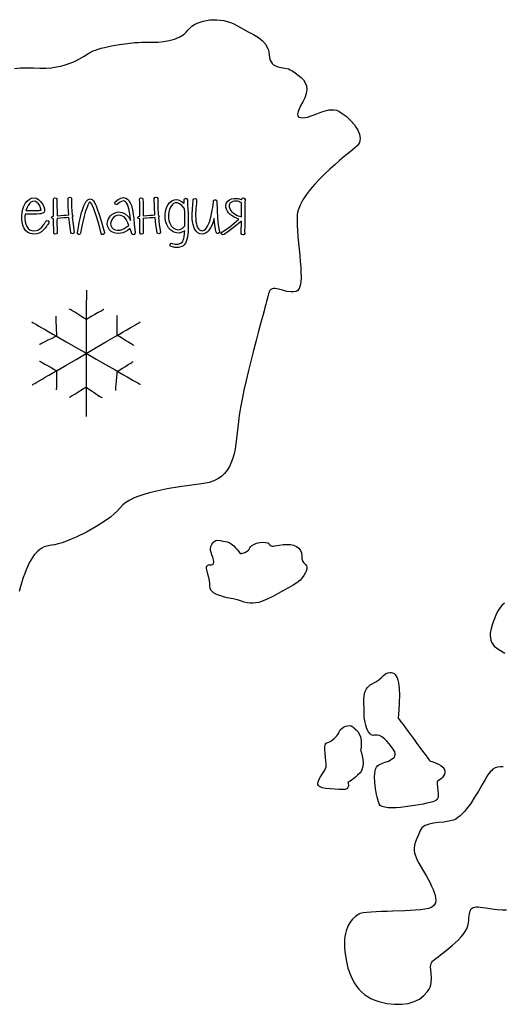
# Model space of a CAD drawing. Header units: millimetres. Extents: x 299 to 601, y 84 to 516.
# Tile 14 of 23: x 415 to 444, y 420 to 479. Entities that reach past the tile are written whole.
import ezdxf

# ---------------------------------------------------------------- set-up
doc = ezdxf.new("R2010")
doc.units = ezdxf.units.MM
doc.layers.get('0').update_dxf_attribs({"linetype": 'CONTINUOUS', "true_color": 0xffffff})

msp = doc.modelspace()

# ---------------------------------------------------------------- linework, layer by layer
at = {"linetype": 'CONTINUOUS', "true_color": 0xffffff}
for points in [[(414.597, 475.612), (414.955, 475.647), (415.33, 475.662), (415.722, 475.65), (416.107, 475.635), (416.465, 475.64), (416.792, 475.665), (417.095, 475.707), (417.37, 475.762), (417.625, 475.83), (417.857, 475.907), (418.07, 475.992), (418.265, 476.082), (418.445, 476.175), (418.765, 476.36), (419.045, 476.53), (419.295, 476.665), (419.43, 476.72), (419.587, 476.775), (419.767, 476.827), (419.965, 476.877), (420.4, 476.97), (420.867, 477.05), (421.342, 477.115), (421.797, 477.162), (422.01, 477.18), (422.207, 477.19), (422.387, 477.195), (422.545, 477.195), (422.852, 477.19), (423.18, 477.2), (423.515, 477.227), (423.85, 477.282), (424.172, 477.372), (424.472, 477.502), (424.74, 477.677), (424.86, 477.785), (424.965, 477.907), (425.075, 478.03), (425.205, 478.142), (425.35, 478.24), (425.512, 478.325), (425.875, 478.452), (426.272, 478.522), (426.48, 478.535), (426.69, 478.532), (426.902, 478.515), (427.11, 478.482), (427.317, 478.432), (427.517, 478.367), (427.71, 478.285), (427.892, 478.185), (428.242, 477.985), (428.58, 477.807), (428.897, 477.64), (429.18, 477.465), (429.425, 477.272), (429.62, 477.045), (429.697, 476.912), (429.76, 476.77), (429.802, 476.61), (429.83, 476.432), (429.855, 476.262), (429.892, 476.122), (429.945, 476.007), (430.007, 475.915), (430.08, 475.845), (430.16, 475.79), (430.345, 475.72), (430.55, 475.677), (430.767, 475.642), (430.982, 475.587), (431.087, 475.545), (431.19, 475.487), (431.385, 475.357), (431.57, 475.222), (431.735, 475.082), (431.875, 474.93), (431.985, 474.762), (432.052, 474.575), (432.075, 474.365), (432.065, 474.25), (432.042, 474.127), (431.957, 473.872), (431.84, 473.62), (431.712, 473.375), (431.602, 473.15), (431.562, 473.05), (431.535, 472.957), (431.525, 472.877), (431.535, 472.807), (431.567, 472.752), (431.625, 472.71), (431.715, 472.685), (431.835, 472.675), (431.975, 472.685), (432.112, 472.71), (432.397, 472.797), (432.682, 472.91), (432.97, 473.025), (433.262, 473.112), (433.407, 473.14), (433.552, 473.152), (433.7, 473.145), (433.847, 473.115), (433.992, 473.06), (434.14, 472.975), (434.427, 472.757), (434.692, 472.51), (434.925, 472.242), (435.022, 472.105), (435.107, 471.967), (435.175, 471.83), (435.227, 471.692), (435.26, 471.56), (435.272, 471.432), (435.262, 471.31), (435.23, 471.195), (435.17, 471.09), (435.085, 470.992), (434.96, 470.882), (434.785, 470.737), (434.567, 470.56), (434.32, 470.352), (434.045, 470.12), (433.752, 469.865), (433.45, 469.59), (433.142, 469.302), (432.842, 469.002), (432.552, 468.692), (432.285, 468.38), (432.045, 468.067), (431.84, 467.755), (431.677, 467.447), (431.565, 467.152), (431.532, 467.007), (431.512, 466.867), (431.5, 466.575), (431.505, 466.252), (431.522, 465.91), (431.55, 465.55), (431.62, 464.81), (431.657, 464.44), (431.69, 464.08), (431.717, 463.735), (431.732, 463.412), (431.735, 463.117), (431.72, 462.857), (431.685, 462.635), (431.625, 462.462), (431.537, 462.342), (431.482, 462.302), (431.42, 462.28), (431.285, 462.26), (431.152, 462.257), (430.887, 462.29), (430.632, 462.352), (430.395, 462.417), (430.185, 462.455), (430.092, 462.457), (430.007, 462.44), (429.935, 462.405), (429.872, 462.345), (429.822, 462.257), (429.785, 462.14), (429.765, 462.06), (429.74, 461.957), (429.707, 461.83), (429.667, 461.682), (429.625, 461.515), (429.575, 461.33), (429.52, 461.127), (429.46, 460.91), (429.332, 460.43), (429.192, 459.905), (429.045, 459.342), (428.892, 458.757), (428.592, 457.555), (428.452, 456.962), (428.32, 456.39), (428.205, 455.845), (428.107, 455.345), (428.067, 455.112), (428.032, 454.895), (428.005, 454.692), (427.985, 454.51), (427.917, 453.825), (427.84, 453.177), (427.79, 452.872), (427.73, 452.582), (427.655, 452.307), (427.562, 452.05), (427.452, 451.81), (427.32, 451.592), (427.162, 451.395), (426.977, 451.222), (426.762, 451.075), (426.515, 450.952), (426.232, 450.86), (425.91, 450.797), (425.202, 450.702), (424.465, 450.597), (423.722, 450.475), (423.005, 450.33), (422.662, 450.247), (422.335, 450.152), (422.03, 450.05), (421.745, 449.935), (421.487, 449.807), (421.26, 449.667), (421.065, 449.515), (420.907, 449.345), (420.75, 449.165), (420.555, 448.98), (420.327, 448.795), (420.075, 448.607), (419.8, 448.422), (419.51, 448.24), (418.9, 447.9), (418.282, 447.597), (417.985, 447.47), (417.702, 447.355), (417.437, 447.262), (417.195, 447.187), (416.982, 447.135), (416.805, 447.11), (416.502, 447.055), (416.365, 447.005), (416.232, 446.94), (416.107, 446.86), (415.99, 446.762), (415.877, 446.652), (415.77, 446.525), (415.667, 446.382), (415.57, 446.222), (415.475, 446.047), (415.382, 445.855), (415.292, 445.647), (415.202, 445.422), (415.117, 445.18), (415.03, 444.92), (414.947, 444.642), (414.875, 444.347)], [(415.23, 466.91), (415.227, 466.892), (415.225, 466.855), (415.22, 466.817), (415.217, 466.8), (415.215, 466.617), (415.232, 466.452), (415.272, 466.302), (415.332, 466.167), (415.41, 466.057), (415.507, 465.977), (415.62, 465.93), (415.75, 465.912), (415.88, 465.922), (415.987, 465.955), (416.095, 466.025), (416.225, 466.135), (416.29, 466.212), (416.352, 466.29), (416.362, 466.307), (416.382, 466.345), (416.402, 466.38), (416.412, 466.397), (416.422, 466.412), (416.442, 466.445), (416.46, 466.475), (416.47, 466.49), (416.537, 466.53), (416.612, 466.515), (416.652, 466.45), (416.642, 466.377), (416.622, 466.352), (416.585, 466.295), (416.572, 466.277), (416.55, 466.24), (416.525, 466.2), (416.512, 466.182), (416.442, 466.08), (416.352, 465.99), (416.202, 465.857), (416.065, 465.77), (415.92, 465.722), (415.742, 465.71), (415.547, 465.74), (415.38, 465.817), (415.247, 465.937), (415.15, 466.087), (415.082, 466.257), (415.04, 466.435), (415.02, 466.622), (415.022, 466.815), (415.047, 467.017), (415.092, 467.205), (415.155, 467.377), (415.235, 467.535), (415.35, 467.69), (415.477, 467.797), (415.615, 467.862), (415.765, 467.882), (415.91, 467.855), (416.042, 467.772), (416.162, 467.65), (416.262, 467.505), (416.335, 467.365), (416.375, 467.232), (416.387, 467.105), (416.367, 467.032), (416.32, 466.98), (416.275, 466.957), (416.212, 466.94), (416.155, 466.932), (416.077, 466.922), (415.93, 466.915), (415.735, 466.91), (415.632, 466.907), (415.512, 466.907), (415.38, 466.907), (415.23, 466.91), (415.23, 466.91), (415.23, 466.91)], [(416.065, 467.135), (416.11, 467.14), (416.19, 467.147), (416.15, 467.287), (416.095, 467.41), (416.017, 467.522), (415.932, 467.61), (415.845, 467.667), (415.765, 467.685), (415.662, 467.67), (415.57, 467.622), (415.482, 467.542), (415.402, 467.432), (415.337, 467.297), (415.27, 467.122), (415.527, 467.12), (415.73, 467.122), (415.922, 467.127), (416.065, 467.135), (416.065, 467.135), (416.065, 467.135)], [(417.115, 467.805), (417.125, 467.602), (417.13, 467.367), (417.132, 467.102), (417.132, 466.807), (417.34, 466.825), (417.525, 466.84), (417.69, 466.852), (417.832, 466.862), (417.805, 467.347), (417.795, 467.84), (417.82, 467.895), (417.895, 467.917), (417.972, 467.895), (417.997, 467.84), (418.005, 467.347), (418.032, 466.862), (418.075, 466.832), (418.087, 466.795), (418.077, 466.76), (418.045, 466.725), (418.092, 466.292), (418.157, 465.827), (418.14, 465.772), (418.07, 465.737), (417.992, 465.755), (417.957, 465.81), (417.895, 466.272), (417.847, 466.705), (417.705, 466.695), (417.54, 466.682), (417.347, 466.667), (417.132, 466.647), (417.13, 466.517), (417.127, 466.442), (417.127, 466.385), (417.13, 466.312), (417.13, 466.225), (417.132, 466.12), (417.137, 465.922), (417.137, 465.782), (417.107, 465.735), (417.03, 465.71), (416.96, 465.737), (416.937, 465.792), (416.937, 465.922), (416.935, 466.11), (416.932, 466.217), (416.932, 466.31), (416.93, 466.385), (416.93, 466.442), (416.93, 466.517), (416.93, 466.63), (416.922, 466.63), (416.845, 466.652), (416.822, 466.68), (416.812, 466.705), (416.832, 466.755), (416.905, 466.79), (416.917, 466.79), (416.93, 466.79), (416.932, 467.09), (416.932, 467.357), (416.927, 467.595), (416.917, 467.802), (416.935, 467.847), (416.962, 467.867), (417.005, 467.88), (417.082, 467.857), (417.115, 467.805), (417.115, 467.805), (417.115, 467.805)], [(418.54, 465.765), (418.527, 465.732), (418.5, 465.705), (418.465, 465.687), (418.427, 465.687), (418.392, 465.7), (418.365, 465.727), (418.35, 465.8), (418.41, 466.127), (418.465, 466.41), (418.515, 466.645), (418.56, 466.832), (418.605, 466.997), (418.65, 467.147), (418.695, 467.282), (418.742, 467.4), (418.802, 467.53), (418.865, 467.637), (418.927, 467.72), (418.99, 467.777), (419.052, 467.812), (419.115, 467.822), (419.177, 467.81), (419.24, 467.775), (419.312, 467.705), (419.377, 467.602), (419.405, 467.55), (419.437, 467.48), (419.472, 467.395), (419.512, 467.292), (419.652, 466.89), (419.777, 466.507), (419.882, 466.142), (419.967, 465.8), (419.97, 465.762), (419.955, 465.727), (419.892, 465.685), (419.852, 465.682), (419.817, 465.695), (419.775, 465.757), (419.692, 466.09), (419.59, 466.447), (419.467, 466.825), (419.327, 467.225), (419.257, 467.397), (419.207, 467.51), (419.157, 467.582), (419.095, 467.637), (419.062, 467.595), (419.022, 467.53), (418.977, 467.44), (418.927, 467.325), (418.842, 467.085), (418.797, 466.942), (418.755, 466.785), (418.71, 466.6), (418.657, 466.367), (418.602, 466.09), (418.54, 465.765), (418.54, 465.765), (418.54, 465.765)], [(420.622, 467.65), (420.792, 467.785), (420.952, 467.867), (421.102, 467.895), (421.242, 467.87), (421.345, 467.81), (421.437, 467.715), (421.515, 467.585), (421.582, 467.422), (421.645, 467.172), (421.695, 466.895), (421.712, 466.762), (421.725, 466.647), (421.735, 466.537), (421.745, 466.407), (421.752, 466.297), (421.757, 466.242), (421.76, 466.225), (421.765, 466.18), (421.775, 466.107), (421.787, 466.007), (421.795, 465.93), (421.8, 465.872), (421.807, 465.812), (421.805, 465.775), (421.797, 465.745), (421.745, 465.687), (421.687, 465.677), (421.632, 465.702), (421.61, 465.735), (421.59, 465.8), (421.587, 465.81), (421.582, 465.83), (421.575, 465.85), (421.572, 465.86), (421.555, 465.902), (421.547, 465.925), (421.532, 465.972), (421.515, 466.02), (421.507, 466.042), (421.352, 465.935), (421.21, 465.855), (421.075, 465.797), (420.952, 465.765), (420.742, 465.747), (420.55, 465.782), (420.382, 465.867), (420.255, 465.99), (420.17, 466.145), (420.142, 466.33), (420.15, 466.427), (420.175, 466.525), (420.215, 466.622), (420.27, 466.717), (420.34, 466.81), (420.42, 466.885), (420.607, 466.992), (420.71, 467.022), (420.812, 467.037), (420.917, 467.032), (421.025, 467.012), (421.22, 466.922), (421.382, 466.772), (421.402, 466.745), (421.435, 466.697), (421.48, 466.627), (421.537, 466.537), (421.505, 466.805), (421.47, 467.03), (421.432, 467.215), (421.392, 467.355), (421.345, 467.477), (421.292, 467.575), (421.235, 467.642), (421.172, 467.685), (421.087, 467.697), (420.99, 467.672), (420.877, 467.607), (420.75, 467.505), (420.717, 467.482), (420.682, 467.477), (420.612, 467.512), (420.592, 467.545), (420.587, 467.582), (420.622, 467.65), (420.622, 467.65), (420.622, 467.65)], [(422.275, 467.805), (422.282, 467.602), (422.29, 467.367), (422.292, 467.102), (422.292, 466.807), (422.5, 466.825), (422.685, 466.84), (422.85, 466.852), (422.992, 466.862), (422.965, 467.347), (422.955, 467.84), (422.98, 467.895), (423.055, 467.917), (423.13, 467.895), (423.157, 467.84), (423.165, 467.347), (423.19, 466.862), (423.232, 466.832), (423.247, 466.795), (423.237, 466.76), (423.202, 466.725), (423.252, 466.292), (423.315, 465.827), (423.297, 465.772), (423.27, 465.75), (423.23, 465.737), (423.152, 465.755), (423.117, 465.81), (423.055, 466.272), (423.005, 466.705), (422.862, 466.695), (422.697, 466.682), (422.507, 466.667), (422.292, 466.647), (422.287, 466.517), (422.287, 466.442), (422.287, 466.385), (422.287, 466.312), (422.29, 466.225), (422.292, 466.12), (422.297, 465.922), (422.295, 465.782), (422.29, 465.757), (422.267, 465.735), (422.19, 465.71), (422.147, 465.717), (422.12, 465.737), (422.097, 465.792), (422.097, 465.922), (422.092, 466.11), (422.09, 466.217), (422.09, 466.31), (422.09, 466.385), (422.09, 466.442), (422.09, 466.517), (422.09, 466.63), (422.08, 466.63), (422.002, 466.652), (421.97, 466.705), (421.992, 466.755), (422.062, 466.79), (422.077, 466.79), (422.09, 466.79), (422.092, 467.09), (422.09, 467.357), (422.085, 467.595), (422.075, 467.802), (422.092, 467.847), (422.165, 467.88), (422.242, 467.857), (422.275, 467.805), (422.275, 467.805), (422.275, 467.805)], [(424.932, 467.757), (424.937, 467.712), (424.94, 467.647), (424.945, 467.557), (424.95, 467.447), (424.975, 466.947), (424.982, 466.695), (424.985, 466.455), (424.982, 466.225), (424.98, 466.022), (424.972, 465.852), (424.96, 465.71), (424.935, 465.535), (424.905, 465.385), (424.867, 465.262), (424.822, 465.167), (424.75, 465.07), (424.655, 464.995), (424.542, 464.945), (424.407, 464.917), (424.187, 464.917), (423.957, 464.975), (423.922, 464.99), (423.9, 465.022), (423.892, 465.06), (423.897, 465.1), (423.945, 465.155), (423.985, 465.165), (424.025, 465.16), (424.21, 465.115), (424.382, 465.112), (424.547, 465.165), (424.655, 465.267), (424.69, 465.345), (424.72, 465.447), (424.745, 465.575), (424.762, 465.727), (424.762, 465.735), (424.765, 465.755), (424.77, 465.817), (424.775, 465.88), (424.777, 465.9), (424.777, 465.907), (424.602, 465.82), (424.437, 465.777), (424.28, 465.78), (424.13, 465.827), (423.947, 465.942), (423.802, 466.097), (423.695, 466.282), (423.632, 466.48), (423.605, 466.687), (423.605, 466.892), (423.632, 467.092), (423.685, 467.28), (423.772, 467.457), (423.88, 467.602), (424.012, 467.712), (424.167, 467.772), (424.295, 467.777), (424.435, 467.742), (424.585, 467.67), (424.747, 467.555), (424.737, 467.682), (424.735, 467.755), (424.762, 467.822), (424.83, 467.855), (424.867, 467.85), (424.9, 467.83), (424.932, 467.757), (424.932, 467.757), (424.932, 467.757)], [(424.745, 467.26), (424.602, 467.417), (424.465, 467.525), (424.335, 467.577), (424.207, 467.577), (424.11, 467.537), (424.017, 467.46), (423.935, 467.347), (423.87, 467.207), (423.822, 467.042), (423.8, 466.867), (423.802, 466.69), (423.827, 466.52), (423.88, 466.362), (423.962, 466.215), (424.075, 466.092), (424.215, 466.007), (424.355, 465.967), (424.49, 465.98), (424.62, 466.045), (424.747, 466.162), (424.787, 466.192), (424.787, 466.202), (424.787, 466.232), (424.787, 466.322), (424.787, 466.41), (424.787, 466.44), (424.787, 466.45), (424.785, 466.62), (424.78, 466.805), (424.772, 467.005), (424.762, 467.22), (424.745, 467.26), (424.745, 467.26), (424.745, 467.26)], [(425.487, 467.745), (425.485, 467.717), (425.482, 467.672), (425.47, 467.54), (425.457, 467.39), (425.445, 467.267), (425.437, 467.137), (425.427, 466.96), (425.425, 466.78), (425.432, 466.635), (425.447, 466.472), (425.47, 466.33), (425.502, 466.207), (425.545, 466.105), (425.6, 466.022), (425.667, 465.962), (425.742, 465.925), (425.827, 465.912), (425.937, 465.942), (426.042, 466.032), (426.142, 466.18), (426.23, 466.382), (426.287, 466.542), (426.337, 466.722), (426.382, 466.925), (426.422, 467.147), (426.447, 467.295), (426.475, 467.5), (426.477, 467.52), (426.482, 467.567), (426.487, 467.612), (426.49, 467.632), (426.495, 467.672), (426.497, 467.687), (426.5, 467.697), (426.502, 467.707), (426.505, 467.715), (426.517, 467.732), (426.555, 467.76), (426.602, 467.767), (426.647, 467.755), (426.68, 467.725), (426.697, 467.695), (426.697, 467.68), (426.697, 467.675), (426.697, 467.667), (426.707, 467.165), (426.735, 466.695), (426.782, 466.26), (426.847, 465.857), (426.85, 465.817), (426.835, 465.782), (426.77, 465.742), (426.692, 465.757), (426.655, 465.822), (426.622, 465.987), (426.592, 466.177), (426.562, 466.397), (426.535, 466.645), (426.497, 466.522), (426.467, 466.43), (426.445, 466.36), (426.427, 466.317), (426.32, 466.082), (426.202, 465.907), (426.115, 465.82), (426.022, 465.76), (425.925, 465.725), (425.82, 465.715), (425.68, 465.737), (425.555, 465.795), (425.45, 465.892), (425.365, 466.025), (425.312, 466.145), (425.272, 466.285), (425.242, 466.445), (425.227, 466.627), (425.217, 466.772), (425.222, 466.96), (425.23, 467.145), (425.24, 467.282), (425.25, 467.41), (425.262, 467.562), (425.27, 467.637), (425.275, 467.695), (425.28, 467.737), (425.282, 467.762), (425.317, 467.83), (425.392, 467.852), (425.462, 467.817), (425.485, 467.782), (425.487, 467.745), (425.487, 467.745), (425.487, 467.745)], [(428.022, 466.605), (427.737, 466.727), (427.5, 466.887), (427.402, 466.98), (427.327, 467.082), (427.27, 467.195), (427.235, 467.315), (427.225, 467.457), (427.265, 467.582), (427.347, 467.687), (427.46, 467.767), (427.582, 467.817), (427.72, 467.847), (427.857, 467.852), (427.98, 467.835), (428.092, 467.807), (428.177, 467.775), (428.182, 467.775), (428.182, 467.79), (428.182, 467.802), (428.212, 467.857), (428.29, 467.88), (428.36, 467.847), (428.385, 467.792), (428.382, 467.722), (428.38, 467.625), (428.377, 467.497), (428.375, 467.34), (428.375, 467.152), (428.372, 466.935), (428.372, 466.69), (428.372, 466.415), (428.372, 466.357), (428.37, 466.282), (428.367, 466.19), (428.362, 466.08), (428.36, 465.975), (428.36, 465.887), (428.362, 465.752), (428.337, 465.695), (428.265, 465.667), (428.19, 465.69), (428.16, 465.75), (428.157, 465.887), (428.16, 466.085), (428.165, 466.192), (428.167, 466.285), (428.17, 466.357), (428.17, 466.415), (428.17, 466.427), (428.17, 466.452), (428.17, 466.477), (428.17, 466.49), (427.875, 466.245), (427.602, 466.03), (427.352, 465.842), (427.125, 465.687), (427.035, 465.672), (426.972, 465.712), (426.962, 465.77), (427, 465.822), (427.22, 465.97), (427.465, 466.15), (427.732, 466.362), (428.022, 466.605), (428.022, 466.605), (428.022, 466.605)], [(428.165, 466.737), (428.165, 466.982), (428.165, 467.202), (428.167, 467.397), (428.172, 467.57), (428.165, 467.575), (428.15, 467.585), (428.135, 467.595), (428.127, 467.6), (428.075, 467.632), (428.017, 467.655), (427.927, 467.677), (427.845, 467.687), (427.747, 467.68), (427.652, 467.66), (427.567, 467.625), (427.492, 467.575), (427.445, 467.51), (427.425, 467.435), (427.432, 467.345), (427.467, 467.237), (427.522, 467.137), (427.597, 467.045), (427.695, 466.962), (427.917, 466.827), (428.165, 466.737), (428.165, 466.737), (428.165, 466.737)], [(421.43, 466.235), (421.367, 466.382), (421.315, 466.502), (421.267, 466.592), (421.23, 466.652), (421.145, 466.737), (421.05, 466.795), (420.945, 466.83), (420.825, 466.837), (420.71, 466.82), (420.607, 466.777), (420.517, 466.71), (420.442, 466.615), (420.367, 466.475), (420.337, 466.345), (420.352, 466.222), (420.41, 466.11), (420.5, 466.027), (420.617, 465.972), (420.76, 465.947), (420.917, 465.955), (421.025, 465.99), (421.145, 466.047), (421.28, 466.13), (421.43, 466.235), (421.43, 466.235), (421.43, 466.235)], [(418.89, 462.367), (418.89, 462.345), (418.89, 462.282), (418.89, 462.18), (418.89, 462.042), (418.89, 461.87), (418.887, 461.67), (418.887, 461.44), (418.887, 461.185), (418.887, 460.907), (418.887, 460.612), (418.885, 460.3), (418.885, 459.972), (418.885, 459.29), (418.882, 458.582), (418.88, 457.877), (418.88, 457.195), (418.88, 456.867), (418.877, 456.555), (418.877, 456.26), (418.877, 455.982), (418.877, 455.727), (418.877, 455.497), (418.875, 455.297), (418.875, 455.125), (418.875, 454.987), (418.875, 454.885), (418.875, 454.822), (418.875, 454.8)], [(419.927, 461.207), (419.915, 461.2), (419.882, 461.182), (419.832, 461.152), (419.765, 461.115), (419.597, 461.02), (419.405, 460.91), (419.215, 460.8), (419.047, 460.705), (418.98, 460.667), (418.93, 460.637), (418.897, 460.62), (418.885, 460.612), (418.872, 460.62), (418.842, 460.64), (418.79, 460.67), (418.725, 460.71), (418.562, 460.81), (418.375, 460.925), (418.19, 461.042), (418.027, 461.142), (417.962, 461.182), (417.91, 461.212), (417.88, 461.232), (417.867, 461.24)], [(415.625, 460.46), (415.642, 460.45), (415.697, 460.417), (415.785, 460.367), (415.905, 460.3), (416.052, 460.215), (416.225, 460.115), (416.422, 460.002), (416.64, 459.875), (416.877, 459.74), (417.132, 459.592), (417.682, 459.277), (418.27, 458.94), (418.875, 458.59), (419.48, 458.242), (420.067, 457.905), (420.617, 457.59), (420.872, 457.442), (421.11, 457.307), (421.327, 457.18), (421.525, 457.067), (421.697, 456.967), (421.845, 456.882), (421.965, 456.815), (422.052, 456.765), (422.107, 456.732), (422.125, 456.722)], [(415.64, 456.692), (415.657, 456.702), (415.712, 456.735), (415.8, 456.785), (415.917, 456.855), (416.065, 456.94), (416.237, 457.04), (416.432, 457.155), (416.65, 457.28), (416.887, 457.42), (417.14, 457.567), (417.687, 457.885), (418.272, 458.225), (418.875, 458.577), (419.477, 458.927), (420.062, 459.267), (420.61, 459.585), (420.862, 459.732), (421.1, 459.872), (421.317, 459.997), (421.512, 460.112), (421.685, 460.212), (421.832, 460.297), (421.95, 460.367), (422.037, 460.417), (422.092, 460.45), (422.11, 460.46)], [(417.057, 460.812), (417.057, 460.8), (417.06, 460.76), (417.062, 460.702), (417.065, 460.625), (417.072, 460.432), (417.08, 460.21), (417.09, 459.99), (417.097, 459.797), (417.1, 459.72), (417.102, 459.662), (417.105, 459.622), (417.105, 459.61), (417.092, 459.605), (417.06, 459.59), (417.01, 459.565), (416.945, 459.532), (416.782, 459.455), (416.592, 459.362), (416.405, 459.272), (416.242, 459.195), (416.177, 459.162), (416.127, 459.137), (416.095, 459.122), (416.082, 459.117)], [(421.727, 459.057), (421.717, 459.065), (421.685, 459.082), (421.635, 459.112), (421.572, 459.152), (421.412, 459.247), (421.227, 459.357), (421.045, 459.467), (420.885, 459.565), (420.822, 459.602), (420.772, 459.632), (420.74, 459.65), (420.73, 459.657), (420.73, 459.67), (420.73, 459.707), (420.73, 459.767), (420.73, 459.842), (420.732, 460.032), (420.732, 460.25), (420.735, 460.467), (420.737, 460.657), (420.737, 460.732), (420.737, 460.792), (420.737, 460.83), (420.737, 460.842)], [(416.082, 458.125), (416.095, 458.117), (416.127, 458.1), (416.177, 458.072), (416.242, 458.035), (416.407, 457.942), (416.595, 457.835), (416.782, 457.73), (416.947, 457.637), (417.012, 457.6), (417.062, 457.572), (417.095, 457.555), (417.107, 457.547), (417.107, 457.535), (417.107, 457.497), (417.105, 457.442), (417.105, 457.367), (417.102, 457.185), (417.097, 456.975), (417.095, 456.765), (417.092, 456.582), (417.092, 456.507), (417.09, 456.452), (417.09, 456.415), (417.09, 456.402)], [(420.645, 456.37), (420.645, 456.382), (420.65, 456.42), (420.655, 456.475), (420.66, 456.55), (420.677, 456.732), (420.695, 456.942), (420.715, 457.152), (420.732, 457.335), (420.737, 457.41), (420.742, 457.465), (420.747, 457.502), (420.747, 457.515), (420.757, 457.522), (420.787, 457.54), (420.835, 457.567), (420.895, 457.605), (421.047, 457.697), (421.222, 457.805), (421.397, 457.912), (421.55, 458.005), (421.61, 458.042), (421.657, 458.07), (421.687, 458.087), (421.697, 458.095)], [(417.882, 455.96), (417.892, 455.967), (417.925, 455.985), (417.975, 456.017), (418.037, 456.055), (418.197, 456.152), (418.38, 456.265), (418.562, 456.377), (418.722, 456.475), (418.785, 456.512), (418.835, 456.545), (418.867, 456.562), (418.877, 456.57), (418.887, 456.562), (418.917, 456.542), (418.965, 456.51), (419.025, 456.47), (419.175, 456.367), (419.347, 456.247), (419.522, 456.13), (419.672, 456.027), (419.732, 455.987), (419.78, 455.955), (419.81, 455.935), (419.82, 455.927)], [(428.097, 446.605), (428.115, 446.605), (428.165, 446.612), (428.237, 446.627), (428.325, 446.652), (428.42, 446.695), (428.515, 446.755), (428.602, 446.84), (428.675, 446.95), (428.712, 447.01), (428.765, 447.065), (428.902, 447.157), (429.072, 447.225), (429.26, 447.27), (429.445, 447.287), (429.615, 447.28), (429.75, 447.245), (429.802, 447.217), (429.837, 447.182), (429.89, 447.117), (429.942, 447.077), (430.002, 447.057), (430.075, 447.057), (430.167, 447.067), (430.292, 447.09), (430.452, 447.117), (430.657, 447.147), (430.882, 447.162), (431.095, 447.147), (431.287, 447.105), (431.457, 447.032), (431.597, 446.93), (431.7, 446.802), (431.762, 446.647), (431.775, 446.467), (431.78, 446.3), (431.817, 446.175), (431.875, 446.082), (431.942, 446.012), (432.005, 445.95), (432.057, 445.885), (432.082, 445.802), (432.075, 445.695), (432.037, 445.567), (431.98, 445.432), (431.902, 445.292), (431.795, 445.152), (431.657, 445.007), (431.48, 444.86), (431.257, 444.712), (430.99, 444.565), (430.69, 444.402), (430.375, 444.222), (430.047, 444.04), (429.712, 443.875), (429.372, 443.742), (429.2, 443.692), (429.027, 443.657), (428.855, 443.642), (428.682, 443.642), (428.51, 443.667), (428.34, 443.712), (428.18, 443.765), (428.045, 443.807), (427.927, 443.842), (427.827, 443.87), (427.665, 443.91), (427.54, 443.932), (427.43, 443.95), (427.317, 443.97), (427.177, 444.002), (427.09, 444.027), (426.99, 444.057), (426.792, 444.125), (426.632, 444.192), (426.505, 444.265), (426.41, 444.342), (426.34, 444.432), (426.297, 444.54), (426.277, 444.667), (426.277, 444.817), (426.265, 444.995), (426.22, 445.185), (426.162, 445.377), (426.11, 445.56), (426.077, 445.72), (426.085, 445.842), (426.11, 445.887), (426.15, 445.92), (426.207, 445.937), (426.287, 445.937), (426.367, 445.935), (426.43, 445.95), (426.472, 445.975), (426.5, 446.012), (426.517, 446.112), (426.495, 446.242), (426.45, 446.387), (426.395, 446.537), (426.347, 446.677), (426.322, 446.8), (426.325, 446.912), (426.345, 447.03), (426.387, 447.145), (426.447, 447.247), (426.532, 447.33), (426.635, 447.387), (426.762, 447.41), (426.91, 447.39), (427.057, 447.357), (427.187, 447.337), (427.31, 447.312), (427.43, 447.27), (427.56, 447.192), (427.632, 447.137), (427.71, 447.067), (427.792, 446.98), (427.885, 446.875), (427.987, 446.752), (428.097, 446.605), (428.097, 446.605), (428.097, 446.605)], [(443.902, 443.637), (443.75, 443.5), (443.612, 443.335), (443.49, 443.14), (443.392, 442.92), (443.297, 442.675), (443.197, 442.407), (443.112, 442.13), (443.06, 441.85), (443.052, 441.712), (443.062, 441.575), (443.087, 441.442), (443.135, 441.315), (443.205, 441.192), (443.3, 441.075), (443.422, 440.967), (443.575, 440.867), (443.932, 440.66)], [(437.537, 436.785), (437.542, 436.777), (437.56, 436.755), (437.62, 436.675), (437.715, 436.547), (437.837, 436.382), (437.982, 436.185), (438.142, 435.967), (438.317, 435.735), (438.495, 435.492), (438.672, 435.252), (438.847, 435.02), (439.007, 434.802), (439.152, 434.605), (439.275, 434.44), (439.37, 434.312), (439.43, 434.232), (439.447, 434.21), (439.452, 434.202), (439.46, 434.2), (439.482, 434.195), (439.562, 434.17), (439.68, 434.13), (439.817, 434.075), (439.965, 434.01), (440.102, 433.93), (440.222, 433.84), (440.305, 433.742), (440.345, 433.635), (440.347, 433.527), (440.32, 433.417), (440.267, 433.315), (440.195, 433.22), (440.112, 433.14), (440.022, 433.072), (439.935, 433.027), (439.9, 433), (439.88, 432.955), (439.872, 432.895), (439.875, 432.82), (439.895, 432.642), (439.927, 432.442), (439.945, 432.24), (439.932, 432.052), (439.907, 431.97), (439.865, 431.9), (439.807, 431.845), (439.727, 431.805), (439.612, 431.77), (439.455, 431.73), (439.26, 431.682), (439.035, 431.635), (438.785, 431.585), (438.52, 431.537), (437.965, 431.457), (437.687, 431.427), (437.422, 431.41), (437.172, 431.405), (436.945, 431.412), (436.75, 431.44), (436.59, 431.485), (436.472, 431.552), (436.407, 431.645), (436.367, 431.76), (436.33, 431.895), (436.29, 432.045), (436.252, 432.21), (436.19, 432.562), (436.147, 432.93), (436.135, 433.28), (436.145, 433.442), (436.165, 433.59), (436.197, 433.72), (436.245, 433.83), (436.307, 433.915), (436.385, 433.972), (436.57, 434.052), (436.77, 434.127), (436.965, 434.205), (437.137, 434.29), (437.275, 434.387), (437.322, 434.445), (437.355, 434.51), (437.37, 434.582), (437.365, 434.66), (437.337, 434.75), (437.285, 434.847), (437.152, 435.05), (437.015, 435.235), (436.872, 435.4), (436.727, 435.54), (436.577, 435.65), (436.43, 435.725), (436.28, 435.757), (436.132, 435.747), (436.06, 435.74), (435.992, 435.75), (435.93, 435.78), (435.87, 435.822), (435.762, 435.955), (435.675, 436.132), (435.602, 436.347), (435.552, 436.59), (435.52, 436.847), (435.51, 437.107), (435.505, 437.367), (435.495, 437.625), (435.492, 437.872), (435.51, 438.107), (435.557, 438.325), (435.645, 438.517), (435.707, 438.602), (435.787, 438.682), (435.88, 438.752), (435.992, 438.812), (436.212, 438.932), (436.392, 439.062), (436.542, 439.192), (436.675, 439.312), (436.797, 439.41), (436.92, 439.477), (437.057, 439.505), (437.132, 439.5), (437.215, 439.482), (437.297, 439.442), (437.367, 439.377), (437.427, 439.287), (437.48, 439.175), (437.522, 439.04), (437.557, 438.89), (437.582, 438.722), (437.602, 438.54), (437.62, 438.14), (437.61, 437.702), (437.582, 437.245), (437.537, 436.785), (437.537, 436.785), (437.537, 436.785)], [(435.302, 434.837), (435.307, 434.827), (435.317, 434.797), (435.332, 434.75), (435.352, 434.687), (435.395, 434.522), (435.432, 434.325), (435.45, 434.105), (435.437, 433.885), (435.382, 433.677), (435.332, 433.582), (435.267, 433.5), (435.122, 433.357), (434.987, 433.237), (434.865, 433.14), (434.757, 433.062), (434.667, 433.005), (434.597, 432.965), (434.555, 432.942), (434.54, 432.935), (434.547, 432.915), (434.56, 432.86), (434.572, 432.785), (434.57, 432.697), (434.542, 432.615), (434.482, 432.545), (434.377, 432.502), (434.305, 432.495), (434.217, 432.497), (434.002, 432.51), (433.75, 432.52), (433.482, 432.535), (433.227, 432.562), (433.002, 432.612), (432.91, 432.645), (432.835, 432.687), (432.777, 432.74), (432.745, 432.8), (432.735, 432.872), (432.755, 432.957), (432.825, 433.122), (432.9, 433.26), (432.972, 433.377), (433.042, 433.477), (433.162, 433.662), (433.207, 433.76), (433.237, 433.867), (433.245, 433.935), (433.242, 434.015), (433.227, 434.21), (433.197, 434.432), (433.17, 434.665), (433.152, 434.887), (433.16, 435.08), (433.175, 435.157), (433.2, 435.222), (433.235, 435.27), (433.285, 435.297), (433.397, 435.34), (433.51, 435.397), (433.717, 435.547), (433.895, 435.737), (433.967, 435.845), (434.022, 435.955), (434.085, 436.062), (434.17, 436.155), (434.272, 436.23), (434.387, 436.285), (434.505, 436.317), (434.622, 436.322), (434.735, 436.3), (434.83, 436.242), (434.922, 436.165), (435.025, 436.077), (435.125, 435.967), (435.217, 435.83), (435.29, 435.655), (435.335, 435.437), (435.342, 435.31), (435.34, 435.167), (435.327, 435.01), (435.302, 434.837), (435.302, 434.837), (435.302, 434.837)], [(443.835, 433.852), (443.66, 433.857), (443.502, 433.842), (443.357, 433.797), (443.215, 433.71), (443.142, 433.647), (443.07, 433.572), (442.995, 433.48), (442.915, 433.372), (442.832, 433.245), (442.745, 433.1), (442.555, 432.767), (442.347, 432.407), (442.122, 432.035), (441.887, 431.672), (441.64, 431.337), (441.512, 431.185), (441.385, 431.047), (441.252, 430.925), (441.122, 430.82), (440.99, 430.737), (440.855, 430.677), (440.572, 430.602), (440.272, 430.557), (439.967, 430.525), (439.67, 430.49), (439.397, 430.437), (439.16, 430.35), (439.06, 430.29), (438.972, 430.212), (438.902, 430.12), (438.85, 430.01), (438.757, 429.782), (438.665, 429.577), (438.58, 429.382), (438.522, 429.182), (438.497, 428.967), (438.505, 428.85), (438.525, 428.722), (438.562, 428.587), (438.615, 428.437), (438.687, 428.275), (438.78, 428.097), (439.002, 427.712), (439.232, 427.312), (439.452, 426.912), (439.55, 426.717), (439.635, 426.53), (439.705, 426.347), (439.755, 426.175), (439.785, 426.015), (439.792, 425.867), (439.772, 425.735), (439.72, 425.617), (439.637, 425.52), (439.517, 425.445), (439.352, 425.387), (439.137, 425.34), (438.88, 425.305), (438.59, 425.277), (438.272, 425.257), (437.937, 425.24), (437.235, 425.22), (436.887, 425.212), (436.547, 425.202), (436.227, 425.19), (435.932, 425.172), (435.672, 425.15), (435.452, 425.12), (435.28, 425.08), (435.212, 425.057), (435.162, 425.03), (434.99, 424.905), (434.822, 424.752), (434.667, 424.562), (434.532, 424.33), (434.427, 424.045), (434.387, 423.882), (434.357, 423.705), (434.337, 423.51), (434.33, 423.297), (434.335, 423.067), (434.355, 422.817), (434.427, 422.307), (434.542, 421.817), (434.705, 421.36), (434.92, 420.94), (435.047, 420.747), (435.19, 420.567), (435.347, 420.4), (435.522, 420.25), (435.712, 420.115), (435.917, 419.997), (436.14, 419.9), (436.382, 419.82), (436.87, 419.71), (437.33, 419.657), (437.757, 419.66), (438.15, 419.715), (438.502, 419.82), (438.817, 419.972), (439.087, 420.175), (439.31, 420.42), (439.397, 420.555), (439.46, 420.69), (439.505, 420.825), (439.53, 420.957), (439.542, 421.22), (439.522, 421.47), (439.495, 421.702), (439.482, 421.912), (439.492, 422.007), (439.512, 422.092), (439.552, 422.172), (439.61, 422.242), (439.695, 422.315), (439.805, 422.402), (439.937, 422.505), (440.087, 422.617), (440.427, 422.88), (440.787, 423.175), (441.132, 423.497), (441.29, 423.665), (441.432, 423.835), (441.555, 424.007), (441.652, 424.18), (441.72, 424.352), (441.755, 424.522), (441.77, 424.682), (441.782, 424.825), (441.795, 424.952), (441.81, 425.065), (441.85, 425.245), (441.92, 425.37), (442.032, 425.447), (442.11, 425.467), (442.205, 425.477), (442.32, 425.477), (442.455, 425.467), (442.61, 425.45), (442.792, 425.422), (443.157, 425.367), (443.477, 425.327), (443.765, 425.307), (444.032, 425.31)]]:
    msp.add_lwpolyline(points, dxfattribs=at)

doc.saveas('drawing.dxf')
